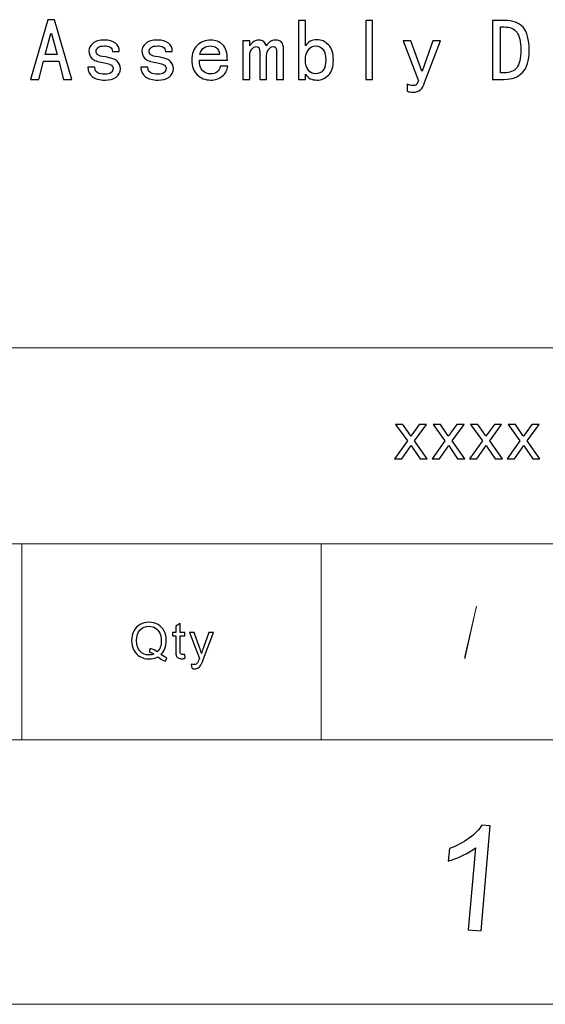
# Model space of a CAD drawing. Header units: millimetres. Extents: x -371 to 373, y -280 to 256.
# Tile 96 of 103: x 279 to 313, y -280 to -217. Entities that reach past the tile are written whole.
import ezdxf

# ---------------------------------------------------------------- set-up
doc = ezdxf.new("R2010")
doc.units = ezdxf.units.MM
doc.header["$MEASUREMENT"] = 0
doc.layers.add('layer 1', color=7, linetype='Continuous')

msp = doc.modelspace()

# ---------------------------------------------------------------- linework, layer by layer
at = {"layer": 'layer 1', "color": 250}
for points, knots in [([(282.5971, -220.5379), (282.5971, -220.5379), (282.0675, -220.5379), (282.0675, -220.5379), (282.0675, -220.5379), (282.0675, -220.5379), (281.7589, -219.3695), (281.7589, -219.3695), (281.7589, -219.3695), (281.7589, -219.3695), (280.789, -219.3695), (280.789, -219.3695), (280.789, -219.3695), (280.789, -219.3695), (280.4805, -220.5379), (280.4805, -220.5379), (280.4805, -220.5379), (280.4805, -220.5379), (279.9509, -220.5379), (279.9509, -220.5379), (279.9509, -220.5379), (279.9509, -220.5379), (281.0534, -216.7233), (281.0534, -216.7233), (281.0534, -216.7233), (281.0534, -216.7233), (281.4946, -216.7233), (281.4946, -216.7233), (281.4946, -216.7233), (281.4946, -216.7233), (282.5971, -220.5379), (282.5971, -220.5379)], [0, 0, 0, 0, 0.1111111, 0.1111111, 0.1111111, 0.1111111, 0.2222222, 0.2222222, 0.2222222, 0.2222222, 0.3333333, 0.3333333, 0.3333333, 0.3333333, 0.4444444, 0.4444444, 0.4444444, 0.4444444, 0.5555556, 0.5555556, 0.5555556, 0.5555556, 0.6666667, 0.6666667, 0.6666667, 0.6666667, 0.7777778, 0.7777778, 0.7777778, 0.7777778, 1, 1, 1, 1]), ([(299.3091, -219.3028), (299.3091, -219.7289), (299.2065, -220.0488), (299.0005, -220.2623), (299.0005, -220.2623), (298.7954, -220.4749), (298.5452, -220.5821), (298.2507, -220.5821), (298.2507, -220.5821), (298.0899, -220.5821), (297.9497, -220.552), (297.8321, -220.4937), (297.8321, -220.4937), (297.7145, -220.4345), (297.612, -220.3394), (297.5236, -220.2068), (297.5236, -220.2068), (297.5236, -220.2068), (297.5236, -220.5379), (297.5236, -220.5379), (297.5236, -220.5379), (297.5236, -220.5379), (297.0823, -220.5379), (297.0823, -220.5379), (297.0823, -220.5379), (297.0823, -220.5379), (297.0823, -216.7675), (297.0823, -216.7675), (297.0823, -216.7675), (297.0823, -216.7675), (297.5236, -216.7675), (297.5236, -216.7675), (297.5236, -216.7675), (297.5236, -216.7675), (297.5236, -218.3987), (297.5236, -218.3987), (297.5236, -218.3987), (297.612, -218.267), (297.7145, -218.1673), (297.8321, -218.1014), (297.8321, -218.1014), (297.9497, -218.0356), (298.0899, -218.0017), (298.2507, -218.0017), (298.2507, -218.0017), (298.5452, -218.0017), (298.7954, -218.1127), (299.0005, -218.3329), (299.0005, -218.3329), (299.2065, -218.553), (299.3091, -218.8766), (299.3091, -219.3028)], [0, 0, 0, 0, 0.0714286, 0.0714286, 0.0714286, 0.0714286, 0.1428571, 0.1428571, 0.1428571, 0.1428571, 0.2142857, 0.2142857, 0.2142857, 0.2142857, 0.2857143, 0.2857143, 0.2857143, 0.2857143, 0.3571429, 0.3571429, 0.3571429, 0.3571429, 0.4285714, 0.4285714, 0.4285714, 0.4285714, 0.5, 0.5, 0.5, 0.5, 0.5714286, 0.5714286, 0.5714286, 0.5714286, 0.6428571, 0.6428571, 0.6428571, 0.6428571, 0.7142857, 0.7142857, 0.7142857, 0.7142857, 0.7857143, 0.7857143, 0.7857143, 0.7857143, 0.8571429, 0.8571429, 0.8571429, 0.8571429, 1, 1, 1, 1]), ([(301.8142, -220.5379), (301.8142, -220.5379), (301.373, -220.5379), (301.373, -220.5379), (301.373, -220.5379), (301.373, -220.5379), (301.373, -216.7675), (301.373, -216.7675), (301.373, -216.7675), (301.373, -216.7675), (301.8142, -216.7675), (301.8142, -216.7675), (301.8142, -216.7675), (301.8142, -216.7675), (301.8142, -220.5379), (301.8142, -220.5379)], [0, 0, 0, 0, 0.2, 0.2, 0.2, 0.2, 0.4, 0.4, 0.4, 0.4, 0.6, 0.6, 0.6, 0.6, 1, 1, 1, 1]), ([(311.8151, -218.664), (311.8151, -219.3394), (311.6721, -219.8211), (311.3852, -220.108), (311.3852, -220.108), (311.0983, -220.394), (310.7126, -220.5379), (310.2281, -220.5379), (310.2281, -220.5379), (310.2281, -220.5379), (309.4783, -220.5379), (309.4783, -220.5379), (309.4783, -220.5379), (309.4783, -220.5379), (309.4783, -216.7675), (309.4783, -216.7675), (309.4783, -216.7675), (309.4783, -216.7675), (310.2281, -216.7675), (310.2281, -216.7675), (310.2281, -216.7675), (310.7718, -216.7675), (311.1726, -216.9142), (311.4294, -217.2087), (311.4294, -217.2087), (311.6862, -217.5022), (311.8151, -217.9876), (311.8151, -218.664)], [0, 0, 0, 0, 0.125, 0.125, 0.125, 0.125, 0.25, 0.25, 0.25, 0.25, 0.375, 0.375, 0.375, 0.375, 0.5, 0.5, 0.5, 0.5, 0.625, 0.625, 0.625, 0.625, 0.75, 0.75, 0.75, 0.75, 1, 1, 1, 1]), ([(281.6489, -218.95), (281.6489, -218.95), (281.2961, -217.6057), (281.2961, -217.6057), (281.2961, -217.6057), (281.2961, -217.6057), (281.2519, -217.6057), (281.2519, -217.6057), (281.2519, -217.6057), (281.2519, -217.6057), (280.8991, -218.95), (280.8991, -218.95), (280.8991, -218.95), (280.8991, -218.95), (281.6489, -218.95), (281.6489, -218.95)], [0, 0, 0, 0, 0.2, 0.2, 0.2, 0.2, 0.4, 0.4, 0.4, 0.4, 0.6, 0.6, 0.6, 0.6, 1, 1, 1, 1]), ([(311.2864, -218.664), (311.2864, -218.1193), (311.198, -217.7374), (311.0211, -217.5172), (311.0211, -217.5172), (310.8452, -217.2962), (310.5808, -217.1861), (310.2281, -217.1861), (310.2281, -217.1861), (310.2281, -217.1861), (309.9854, -217.1861), (309.9854, -217.1861), (309.9854, -217.1861), (309.9854, -217.1861), (309.9854, -220.1184), (309.9854, -220.1184), (309.9854, -220.1184), (309.9854, -220.1184), (310.2281, -220.1184), (310.2281, -220.1184), (310.2281, -220.1184), (310.5808, -220.1184), (310.8452, -220.0121), (311.0211, -219.7995), (311.0211, -219.7995), (311.198, -219.5859), (311.2864, -219.2077), (311.2864, -218.664)], [0, 0, 0, 0, 0.125, 0.125, 0.125, 0.125, 0.25, 0.25, 0.25, 0.25, 0.375, 0.375, 0.375, 0.375, 0.5, 0.5, 0.5, 0.5, 0.625, 0.625, 0.625, 0.625, 0.75, 0.75, 0.75, 0.75, 1, 1, 1, 1]), ([(285.6968, -219.854), (285.6968, -220.0892), (285.6046, -220.2698), (285.4212, -220.394), (285.4212, -220.394), (285.2377, -220.5191), (285.0063, -220.5821), (284.7269, -220.5821), (284.7269, -220.5821), (284.3741, -220.5821), (284.1023, -220.5116), (283.9113, -220.3724), (283.9113, -220.3724), (283.7203, -220.2331), (283.6244, -220.0309), (283.6244, -219.7656), (283.6244, -219.7656), (283.6244, -219.7656), (284.0656, -219.7656), (284.0656, -219.7656), (284.0656, -219.7656), (284.0656, -219.9424), (284.1277, -220.06), (284.2528, -220.1184), (284.2528, -220.1184), (284.3779, -220.1776), (284.5284, -220.2068), (284.7043, -220.2068), (284.7043, -220.2068), (284.8812, -220.2068), (285.0138, -220.1739), (285.1013, -220.108), (285.1013, -220.108), (285.1898, -220.0412), (285.234, -219.9575), (285.234, -219.854), (285.234, -219.854), (285.234, -219.7806), (285.1973, -219.7073), (285.1239, -219.6339), (285.1239, -219.6339), (285.0505, -219.5605), (284.8661, -219.5012), (284.5726, -219.457), (284.5726, -219.457), (284.234, -219.4128), (284.0025, -219.3291), (283.8784, -219.204), (283.8784, -219.204), (283.7533, -219.0789), (283.6902, -218.9133), (283.6902, -218.7073), (283.6902, -218.7073), (283.6902, -218.5313), (283.7749, -218.3733), (283.9442, -218.2341), (283.9442, -218.2341), (284.1136, -218.0939), (284.3591, -218.0243), (284.6827, -218.0243), (284.6827, -218.0243), (284.9771, -218.0243), (285.2086, -218.0901), (285.377, -218.2228), (285.377, -218.2228), (285.5463, -218.3545), (285.631, -218.5313), (285.631, -218.7515), (285.631, -218.7515), (285.631, -218.7515), (285.1898, -218.7515), (285.1898, -218.7515), (285.1898, -218.7515), (285.1898, -218.6198), (285.1418, -218.5276), (285.0468, -218.4758), (285.0468, -218.4758), (284.9508, -218.425), (284.8295, -218.3987), (284.6827, -218.3987), (284.6827, -218.3987), (284.4917, -218.3987), (284.3553, -218.4326), (284.2744, -218.4984), (284.2744, -218.4984), (284.1935, -218.5643), (284.154, -218.6414), (284.154, -218.7298), (284.154, -218.7298), (284.154, -218.8324), (284.1907, -218.9133), (284.2641, -218.9726), (284.2641, -218.9726), (284.3375, -219.0309), (284.4917, -219.0751), (284.7269, -219.1043), (284.7269, -219.1043), (285.1089, -219.1635), (285.3666, -219.2557), (285.4983, -219.3799), (285.4983, -219.3799), (285.631, -219.505), (285.6968, -219.6631), (285.6968, -219.854)], [0, 0, 0, 0, 0.037037, 0.037037, 0.037037, 0.037037, 0.0740741, 0.0740741, 0.0740741, 0.0740741, 0.1111111, 0.1111111, 0.1111111, 0.1111111, 0.1481481, 0.1481481, 0.1481481, 0.1481481, 0.1851852, 0.1851852, 0.1851852, 0.1851852, 0.2222222, 0.2222222, 0.2222222, 0.2222222, 0.2592593, 0.2592593, 0.2592593, 0.2592593, 0.2962963, 0.2962963, 0.2962963, 0.2962963, 0.3333333, 0.3333333, 0.3333333, 0.3333333, 0.3703704, 0.3703704, 0.3703704, 0.3703704, 0.4074074, 0.4074074, 0.4074074, 0.4074074, 0.4444444, 0.4444444, 0.4444444, 0.4444444, 0.4814815, 0.4814815, 0.4814815, 0.4814815, 0.5185185, 0.5185185, 0.5185185, 0.5185185, 0.5555556, 0.5555556, 0.5555556, 0.5555556, 0.5925926, 0.5925926, 0.5925926, 0.5925926, 0.6296296, 0.6296296, 0.6296296, 0.6296296, 0.6666667, 0.6666667, 0.6666667, 0.6666667, 0.7037037, 0.7037037, 0.7037037, 0.7037037, 0.7407407, 0.7407407, 0.7407407, 0.7407407, 0.7777778, 0.7777778, 0.7777778, 0.7777778, 0.8148148, 0.8148148, 0.8148148, 0.8148148, 0.8518519, 0.8518519, 0.8518519, 0.8518519, 0.8888889, 0.8888889, 0.8888889, 0.8888889, 0.9259259, 0.9259259, 0.9259259, 0.9259259, 1, 1, 1, 1]), ([(289.0834, -219.854), (289.0834, -220.0892), (288.9912, -220.2698), (288.8078, -220.394), (288.8078, -220.394), (288.6243, -220.5191), (288.3929, -220.5821), (288.1135, -220.5821), (288.1135, -220.5821), (287.7607, -220.5821), (287.4889, -220.5116), (287.2979, -220.3724), (287.2979, -220.3724), (287.1069, -220.2331), (287.011, -220.0309), (287.011, -219.7656), (287.011, -219.7656), (287.011, -219.7656), (287.4522, -219.7656), (287.4522, -219.7656), (287.4522, -219.7656), (287.4522, -219.9424), (287.5143, -220.06), (287.6394, -220.1184), (287.6394, -220.1184), (287.7645, -220.1776), (287.915, -220.2068), (288.0909, -220.2068), (288.0909, -220.2068), (288.2678, -220.2068), (288.4004, -220.1739), (288.4879, -220.108), (288.4879, -220.108), (288.5764, -220.0412), (288.6206, -219.9575), (288.6206, -219.854), (288.6206, -219.854), (288.6206, -219.7806), (288.5839, -219.7073), (288.5105, -219.6339), (288.5105, -219.6339), (288.4371, -219.5605), (288.2527, -219.5012), (287.9592, -219.457), (287.9592, -219.457), (287.6206, -219.4128), (287.3891, -219.3291), (287.265, -219.204), (287.265, -219.204), (287.1399, -219.0789), (287.0768, -218.9133), (287.0768, -218.7073), (287.0768, -218.7073), (287.0768, -218.5313), (287.1615, -218.3733), (287.3308, -218.2341), (287.3308, -218.2341), (287.5002, -218.0939), (287.7457, -218.0243), (288.0693, -218.0243), (288.0693, -218.0243), (288.3637, -218.0243), (288.5952, -218.0901), (288.7636, -218.2228), (288.7636, -218.2228), (288.9329, -218.3545), (289.0176, -218.5313), (289.0176, -218.7515), (289.0176, -218.7515), (289.0176, -218.7515), (288.5764, -218.7515), (288.5764, -218.7515), (288.5764, -218.7515), (288.5764, -218.6198), (288.5284, -218.5276), (288.4334, -218.4758), (288.4334, -218.4758), (288.3374, -218.425), (288.2161, -218.3987), (288.0693, -218.3987), (288.0693, -218.3987), (287.8783, -218.3987), (287.7419, -218.4326), (287.661, -218.4984), (287.661, -218.4984), (287.5801, -218.5643), (287.5406, -218.6414), (287.5406, -218.7298), (287.5406, -218.7298), (287.5406, -218.8324), (287.5773, -218.9133), (287.6507, -218.9726), (287.6507, -218.9726), (287.7241, -219.0309), (287.8783, -219.0751), (288.1135, -219.1043), (288.1135, -219.1043), (288.4955, -219.1635), (288.7532, -219.2557), (288.8849, -219.3799), (288.8849, -219.3799), (289.0176, -219.505), (289.0834, -219.6631), (289.0834, -219.854)], [0, 0, 0, 0, 0.037037, 0.037037, 0.037037, 0.037037, 0.0740741, 0.0740741, 0.0740741, 0.0740741, 0.1111111, 0.1111111, 0.1111111, 0.1111111, 0.1481481, 0.1481481, 0.1481481, 0.1481481, 0.1851852, 0.1851852, 0.1851852, 0.1851852, 0.2222222, 0.2222222, 0.2222222, 0.2222222, 0.2592593, 0.2592593, 0.2592593, 0.2592593, 0.2962963, 0.2962963, 0.2962963, 0.2962963, 0.3333333, 0.3333333, 0.3333333, 0.3333333, 0.3703704, 0.3703704, 0.3703704, 0.3703704, 0.4074074, 0.4074074, 0.4074074, 0.4074074, 0.4444444, 0.4444444, 0.4444444, 0.4444444, 0.4814815, 0.4814815, 0.4814815, 0.4814815, 0.5185185, 0.5185185, 0.5185185, 0.5185185, 0.5555556, 0.5555556, 0.5555556, 0.5555556, 0.5925926, 0.5925926, 0.5925926, 0.5925926, 0.6296296, 0.6296296, 0.6296296, 0.6296296, 0.6666667, 0.6666667, 0.6666667, 0.6666667, 0.7037037, 0.7037037, 0.7037037, 0.7037037, 0.7407407, 0.7407407, 0.7407407, 0.7407407, 0.7777778, 0.7777778, 0.7777778, 0.7777778, 0.8148148, 0.8148148, 0.8148148, 0.8148148, 0.8518519, 0.8518519, 0.8518519, 0.8518519, 0.8888889, 0.8888889, 0.8888889, 0.8888889, 0.9259259, 0.9259259, 0.9259259, 0.9259259, 1, 1, 1, 1]), ([(292.5584, -219.6997), (292.5293, -219.9641), (292.4117, -220.1776), (292.2057, -220.3394), (292.2057, -220.3394), (291.9996, -220.5012), (291.7569, -220.5821), (291.4775, -220.5821), (291.4775, -220.5821), (291.1248, -220.5821), (290.835, -220.4683), (290.6074, -220.2397), (290.6074, -220.2397), (290.3788, -220.0121), (290.2649, -219.6997), (290.2649, -219.3028), (290.2649, -219.3028), (290.2649, -218.9058), (290.3788, -218.5934), (290.6074, -218.3658), (290.6074, -218.3658), (290.835, -218.1381), (291.1248, -218.0243), (291.4775, -218.0243), (291.4775, -218.0243), (291.787, -218.0243), (292.0401, -218.1231), (292.2386, -218.3216), (292.2386, -218.3216), (292.4371, -218.5201), (292.5359, -218.8474), (292.5359, -219.3028), (292.5359, -219.3028), (292.5359, -219.3028), (290.7504, -219.3028), (290.7504, -219.3028), (290.7504, -219.3028), (290.7504, -219.6264), (290.82, -219.854), (290.9601, -219.9867), (290.9601, -219.9867), (291.0994, -220.1184), (291.2725, -220.1852), (291.4775, -220.1852), (291.4775, -220.1852), (291.6393, -220.1852), (291.772, -220.1447), (291.8745, -220.0638), (291.8745, -220.0638), (291.978, -219.9829), (292.0439, -219.8615), (292.073, -219.6997), (292.073, -219.6997), (292.073, -219.6997), (292.5584, -219.6997), (292.5584, -219.6997)], [0, 0, 0, 0, 0.0666667, 0.0666667, 0.0666667, 0.0666667, 0.1333333, 0.1333333, 0.1333333, 0.1333333, 0.2, 0.2, 0.2, 0.2, 0.2666667, 0.2666667, 0.2666667, 0.2666667, 0.3333333, 0.3333333, 0.3333333, 0.3333333, 0.4, 0.4, 0.4, 0.4, 0.4666667, 0.4666667, 0.4666667, 0.4666667, 0.5333333, 0.5333333, 0.5333333, 0.5333333, 0.6, 0.6, 0.6, 0.6, 0.6666667, 0.6666667, 0.6666667, 0.6666667, 0.7333333, 0.7333333, 0.7333333, 0.7333333, 0.8, 0.8, 0.8, 0.8, 0.8666667, 0.8666667, 0.8666667, 0.8666667, 1, 1, 1, 1]), ([(296.121, -220.5379), (296.121, -220.5379), (295.6807, -220.5379), (295.6807, -220.5379), (295.6807, -220.5379), (295.6807, -220.5379), (295.6807, -218.7515), (295.6807, -218.7515), (295.6807, -218.7515), (295.6807, -218.664), (295.6656, -218.5897), (295.6365, -218.5313), (295.6365, -218.5313), (295.6073, -218.4721), (295.5481, -218.4429), (295.4596, -218.4429), (295.4596, -218.4429), (295.3571, -218.4429), (295.2611, -218.4984), (295.1736, -218.6085), (295.1736, -218.6085), (295.0852, -218.7186), (295.041, -218.8625), (295.041, -219.0384), (295.041, -219.0384), (295.041, -219.0384), (295.041, -220.5379), (295.041, -220.5379), (295.041, -220.5379), (295.041, -220.5379), (294.5998, -220.5379), (294.5998, -220.5379), (294.5998, -220.5379), (294.5998, -220.5379), (294.5998, -218.7515), (294.5998, -218.7515), (294.5998, -218.7515), (294.5998, -218.664), (294.5857, -218.5897), (294.5556, -218.5313), (294.5556, -218.5313), (294.5264, -218.4721), (294.4681, -218.4429), (294.3797, -218.4429), (294.3797, -218.4429), (294.2762, -218.4429), (294.1812, -218.4984), (294.0927, -218.6085), (294.0927, -218.6085), (294.0043, -218.7186), (293.961, -218.8625), (293.961, -219.0384), (293.961, -219.0384), (293.961, -219.0384), (293.961, -220.5379), (293.961, -220.5379), (293.961, -220.5379), (293.961, -220.5379), (293.5198, -220.5379), (293.5198, -220.5379), (293.5198, -220.5379), (293.5198, -220.5379), (293.5198, -218.0685), (293.5198, -218.0685), (293.5198, -218.0685), (293.5198, -218.0685), (293.961, -218.0685), (293.961, -218.0685), (293.961, -218.0685), (293.961, -218.0685), (293.961, -218.3987), (293.961, -218.3987), (293.961, -218.3987), (294.0344, -218.2811), (294.1219, -218.1899), (294.2254, -218.1231), (294.2254, -218.1231), (294.3279, -218.0572), (294.438, -218.0243), (294.5556, -218.0243), (294.5556, -218.0243), (294.6732, -218.0243), (294.7729, -218.0572), (294.8538, -218.1231), (294.8538, -218.1231), (294.9347, -218.1899), (294.9893, -218.2811), (295.0194, -218.3987), (295.0194, -218.3987), (295.0927, -218.2811), (295.1765, -218.1899), (295.2724, -218.1231), (295.2724, -218.1231), (295.3684, -218.0572), (295.4747, -218.0243), (295.5923, -218.0243), (295.5923, -218.0243), (295.7682, -218.0243), (295.9008, -218.0723), (295.9893, -218.1673), (295.9893, -218.1673), (296.0777, -218.2632), (296.121, -218.3987), (296.121, -218.5756), (296.121, -218.5756), (296.121, -218.5756), (296.121, -220.5379), (296.121, -220.5379)], [0, 0, 0, 0, 0.0357143, 0.0357143, 0.0357143, 0.0357143, 0.0714286, 0.0714286, 0.0714286, 0.0714286, 0.1071429, 0.1071429, 0.1071429, 0.1071429, 0.1428571, 0.1428571, 0.1428571, 0.1428571, 0.1785714, 0.1785714, 0.1785714, 0.1785714, 0.2142857, 0.2142857, 0.2142857, 0.2142857, 0.25, 0.25, 0.25, 0.25, 0.2857143, 0.2857143, 0.2857143, 0.2857143, 0.3214286, 0.3214286, 0.3214286, 0.3214286, 0.3571429, 0.3571429, 0.3571429, 0.3571429, 0.3928571, 0.3928571, 0.3928571, 0.3928571, 0.4285714, 0.4285714, 0.4285714, 0.4285714, 0.4642857, 0.4642857, 0.4642857, 0.4642857, 0.5, 0.5, 0.5, 0.5, 0.5357143, 0.5357143, 0.5357143, 0.5357143, 0.5714286, 0.5714286, 0.5714286, 0.5714286, 0.6071429, 0.6071429, 0.6071429, 0.6071429, 0.6428571, 0.6428571, 0.6428571, 0.6428571, 0.6785714, 0.6785714, 0.6785714, 0.6785714, 0.7142857, 0.7142857, 0.7142857, 0.7142857, 0.75, 0.75, 0.75, 0.75, 0.7857143, 0.7857143, 0.7857143, 0.7857143, 0.8214286, 0.8214286, 0.8214286, 0.8214286, 0.8571429, 0.8571429, 0.8571429, 0.8571429, 0.8928571, 0.8928571, 0.8928571, 0.8928571, 0.9285714, 0.9285714, 0.9285714, 0.9285714, 1, 1, 1, 1]), ([(306.1491, -218.0685), (306.1491, -218.0685), (305.1349, -220.7364), (305.1349, -220.7364), (305.1349, -220.7364), (305.0757, -220.9415), (304.9872, -221.0967), (304.8697, -221.1993), (304.8697, -221.1993), (304.7521, -221.3018), (304.6053, -221.3536), (304.4294, -221.3536), (304.4294, -221.3536), (304.356, -221.3536), (304.2855, -221.3498), (304.2196, -221.3423), (304.2196, -221.3423), (304.1538, -221.3347), (304.0907, -221.3169), (304.0324, -221.2877), (304.0324, -221.2877), (304.0324, -221.2877), (304.0324, -220.8465), (304.0324, -220.8465), (304.0324, -220.8465), (304.0907, -220.8757), (304.15, -220.8982), (304.2083, -220.9123), (304.2083, -220.9123), (304.2676, -220.9274), (304.3184, -220.9349), (304.3626, -220.9349), (304.3626, -220.9349), (304.4802, -220.9349), (304.5611, -220.9161), (304.6053, -220.8794), (304.6053, -220.8794), (304.6495, -220.8427), (304.6937, -220.7581), (304.738, -220.6264), (304.738, -220.6264), (304.738, -220.6264), (303.7681, -218.0685), (303.7681, -218.0685), (303.7681, -218.0685), (303.7681, -218.0685), (304.2525, -218.0685), (304.2525, -218.0685), (304.2525, -218.0685), (304.2525, -218.0685), (304.9581, -220.0083), (304.9581, -220.0083), (304.9581, -220.0083), (304.9581, -220.0083), (304.9807, -220.0083), (304.9807, -220.0083), (304.9807, -220.0083), (304.9807, -220.0083), (305.6636, -218.0685), (305.6636, -218.0685), (305.6636, -218.0685), (305.6636, -218.0685), (306.1491, -218.0685), (306.1491, -218.0685)], [0, 0, 0, 0, 0.0588235, 0.0588235, 0.0588235, 0.0588235, 0.1176471, 0.1176471, 0.1176471, 0.1176471, 0.1764706, 0.1764706, 0.1764706, 0.1764706, 0.2352941, 0.2352941, 0.2352941, 0.2352941, 0.2941176, 0.2941176, 0.2941176, 0.2941176, 0.3529412, 0.3529412, 0.3529412, 0.3529412, 0.4117647, 0.4117647, 0.4117647, 0.4117647, 0.4705882, 0.4705882, 0.4705882, 0.4705882, 0.5294118, 0.5294118, 0.5294118, 0.5294118, 0.5882353, 0.5882353, 0.5882353, 0.5882353, 0.6470588, 0.6470588, 0.6470588, 0.6470588, 0.7058824, 0.7058824, 0.7058824, 0.7058824, 0.7647059, 0.7647059, 0.7647059, 0.7647059, 0.8235294, 0.8235294, 0.8235294, 0.8235294, 0.8823529, 0.8823529, 0.8823529, 0.8823529, 1, 1, 1, 1]), ([(292.0288, -218.95), (291.9996, -218.7449), (291.9338, -218.601), (291.8303, -218.5201), (291.8303, -218.5201), (291.7278, -218.4392), (291.5951, -218.3987), (291.4343, -218.3987), (291.4343, -218.3987), (291.2866, -218.3987), (291.1549, -218.4392), (291.0373, -218.5201), (291.0373, -218.5201), (290.9197, -218.601), (290.8313, -218.7449), (290.772, -218.95), (290.772, -218.95), (290.772, -218.95), (292.0288, -218.95), (292.0288, -218.95)], [0, 0, 0, 0, 0.1666667, 0.1666667, 0.1666667, 0.1666667, 0.3333333, 0.3333333, 0.3333333, 0.3333333, 0.5, 0.5, 0.5, 0.5, 0.6666667, 0.6666667, 0.6666667, 0.6666667, 1, 1, 1, 1]), ([(298.8246, -219.3028), (298.8246, -219.0234), (298.7691, -218.8032), (298.659, -218.6414), (298.659, -218.6414), (298.5489, -218.4796), (298.3834, -218.3987), (298.1632, -218.3987), (298.1632, -218.3987), (297.9864, -218.3987), (297.8359, -218.4796), (297.7108, -218.6414), (297.7108, -218.6414), (297.5856, -218.8032), (297.5236, -219.0234), (297.5236, -219.3028), (297.5236, -219.3028), (297.5236, -219.5821), (297.5856, -219.7995), (297.7108, -219.9537), (297.7108, -219.9537), (297.8359, -220.108), (297.9864, -220.1852), (298.1632, -220.1852), (298.1632, -220.1852), (298.3834, -220.1852), (298.5489, -220.108), (298.659, -219.9537), (298.659, -219.9537), (298.7691, -219.7995), (298.8246, -219.5821), (298.8246, -219.3028)], [0, 0, 0, 0, 0.1111111, 0.1111111, 0.1111111, 0.1111111, 0.2222222, 0.2222222, 0.2222222, 0.2222222, 0.3333333, 0.3333333, 0.3333333, 0.3333333, 0.4444444, 0.4444444, 0.4444444, 0.4444444, 0.5555556, 0.5555556, 0.5555556, 0.5555556, 0.6666667, 0.6666667, 0.6666667, 0.6666667, 0.7777778, 0.7777778, 0.7777778, 0.7777778, 1, 1, 1, 1]), ([(303.2184, -244.7817), (303.2184, -244.7817), (304.0361, -243.6436), (304.0361, -243.6436), (304.0361, -243.6436), (304.0361, -243.6436), (303.2788, -242.5846), (303.2788, -242.5846), (303.2788, -242.5846), (303.2788, -242.5846), (303.7456, -242.5846), (303.7456, -242.5846), (303.7456, -242.5846), (303.7456, -242.5846), (304.0994, -243.1032), (304.0994, -243.1032), (304.0994, -243.1032), (304.1649, -243.2006), (304.2166, -243.2796), (304.2533, -243.3417), (304.2533, -243.3417), (304.3174, -243.2535), (304.3741, -243.1738), (304.4252, -243.1025), (304.4252, -243.1025), (304.4252, -243.1025), (304.7978, -242.5846), (304.7978, -242.5846), (304.7978, -242.5846), (304.7978, -242.5846), (305.2617, -242.5846), (305.2617, -242.5846), (305.2617, -242.5846), (305.2617, -242.5846), (304.5, -243.6436), (304.5, -243.6436), (304.5, -243.6436), (304.5, -243.6436), (305.3113, -244.7817), (305.3113, -244.7817), (305.3113, -244.7817), (305.3113, -244.7817), (304.8496, -244.7817), (304.8496, -244.7817), (304.8496, -244.7817), (304.8496, -244.7817), (304.3864, -244.1044), (304.3864, -244.1044), (304.3864, -244.1044), (304.3864, -244.1044), (304.2807, -243.9414), (304.2807, -243.9414), (304.2807, -243.9414), (304.2807, -243.9414), (303.6823, -244.7817), (303.6823, -244.7817), (303.6823, -244.7817), (303.6823, -244.7817), (303.2184, -244.7817), (303.2184, -244.7817)], [0, 0, 0, 0, 0.0625, 0.0625, 0.0625, 0.0625, 0.125, 0.125, 0.125, 0.125, 0.1875, 0.1875, 0.1875, 0.1875, 0.25, 0.25, 0.25, 0.25, 0.3125, 0.3125, 0.3125, 0.3125, 0.375, 0.375, 0.375, 0.375, 0.4375, 0.4375, 0.4375, 0.4375, 0.5, 0.5, 0.5, 0.5, 0.5625, 0.5625, 0.5625, 0.5625, 0.625, 0.625, 0.625, 0.625, 0.6875, 0.6875, 0.6875, 0.6875, 0.75, 0.75, 0.75, 0.75, 0.8125, 0.8125, 0.8125, 0.8125, 0.875, 0.875, 0.875, 0.875, 1, 1, 1, 1]), ([(305.6158, -244.7817), (305.6158, -244.7817), (306.4336, -243.6436), (306.4336, -243.6436), (306.4336, -243.6436), (306.4336, -243.6436), (305.6763, -242.5846), (305.6763, -242.5846), (305.6763, -242.5846), (305.6763, -242.5846), (306.143, -242.5846), (306.143, -242.5846), (306.143, -242.5846), (306.143, -242.5846), (306.4969, -243.1032), (306.4969, -243.1032), (306.4969, -243.1032), (306.5623, -243.2006), (306.6141, -243.2796), (306.6508, -243.3417), (306.6508, -243.3417), (306.7148, -243.2535), (306.7716, -243.1738), (306.8227, -243.1025), (306.8227, -243.1025), (306.8227, -243.1025), (307.1952, -242.5846), (307.1952, -242.5846), (307.1952, -242.5846), (307.1952, -242.5846), (307.6591, -242.5846), (307.6591, -242.5846), (307.6591, -242.5846), (307.6591, -242.5846), (306.8975, -243.6436), (306.8975, -243.6436), (306.8975, -243.6436), (306.8975, -243.6436), (307.7088, -244.7817), (307.7088, -244.7817), (307.7088, -244.7817), (307.7088, -244.7817), (307.247, -244.7817), (307.247, -244.7817), (307.247, -244.7817), (307.247, -244.7817), (306.7838, -244.1044), (306.7838, -244.1044), (306.7838, -244.1044), (306.7838, -244.1044), (306.6781, -243.9414), (306.6781, -243.9414), (306.6781, -243.9414), (306.6781, -243.9414), (306.0797, -244.7817), (306.0797, -244.7817), (306.0797, -244.7817), (306.0797, -244.7817), (305.6158, -244.7817), (305.6158, -244.7817)], [0, 0, 0, 0, 0.0625, 0.0625, 0.0625, 0.0625, 0.125, 0.125, 0.125, 0.125, 0.1875, 0.1875, 0.1875, 0.1875, 0.25, 0.25, 0.25, 0.25, 0.3125, 0.3125, 0.3125, 0.3125, 0.375, 0.375, 0.375, 0.375, 0.4375, 0.4375, 0.4375, 0.4375, 0.5, 0.5, 0.5, 0.5, 0.5625, 0.5625, 0.5625, 0.5625, 0.625, 0.625, 0.625, 0.625, 0.6875, 0.6875, 0.6875, 0.6875, 0.75, 0.75, 0.75, 0.75, 0.8125, 0.8125, 0.8125, 0.8125, 0.875, 0.875, 0.875, 0.875, 1, 1, 1, 1]), ([(308.0133, -244.7817), (308.0133, -244.7817), (308.831, -243.6436), (308.831, -243.6436), (308.831, -243.6436), (308.831, -243.6436), (308.0737, -242.5846), (308.0737, -242.5846), (308.0737, -242.5846), (308.0737, -242.5846), (308.5405, -242.5846), (308.5405, -242.5846), (308.5405, -242.5846), (308.5405, -242.5846), (308.8943, -243.1032), (308.8943, -243.1032), (308.8943, -243.1032), (308.9598, -243.2006), (309.0115, -243.2796), (309.0482, -243.3417), (309.0482, -243.3417), (309.1123, -243.2535), (309.169, -243.1738), (309.2201, -243.1025), (309.2201, -243.1025), (309.2201, -243.1025), (309.5927, -242.5846), (309.5927, -242.5846), (309.5927, -242.5846), (309.5927, -242.5846), (310.0566, -242.5846), (310.0566, -242.5846), (310.0566, -242.5846), (310.0566, -242.5846), (309.2949, -243.6436), (309.2949, -243.6436), (309.2949, -243.6436), (309.2949, -243.6436), (310.1062, -244.7817), (310.1062, -244.7817), (310.1062, -244.7817), (310.1062, -244.7817), (309.6445, -244.7817), (309.6445, -244.7817), (309.6445, -244.7817), (309.6445, -244.7817), (309.1813, -244.1044), (309.1813, -244.1044), (309.1813, -244.1044), (309.1813, -244.1044), (309.0756, -243.9414), (309.0756, -243.9414), (309.0756, -243.9414), (309.0756, -243.9414), (308.4772, -244.7817), (308.4772, -244.7817), (308.4772, -244.7817), (308.4772, -244.7817), (308.0133, -244.7817), (308.0133, -244.7817)], [0, 0, 0, 0, 0.0625, 0.0625, 0.0625, 0.0625, 0.125, 0.125, 0.125, 0.125, 0.1875, 0.1875, 0.1875, 0.1875, 0.25, 0.25, 0.25, 0.25, 0.3125, 0.3125, 0.3125, 0.3125, 0.375, 0.375, 0.375, 0.375, 0.4375, 0.4375, 0.4375, 0.4375, 0.5, 0.5, 0.5, 0.5, 0.5625, 0.5625, 0.5625, 0.5625, 0.625, 0.625, 0.625, 0.625, 0.6875, 0.6875, 0.6875, 0.6875, 0.75, 0.75, 0.75, 0.75, 0.8125, 0.8125, 0.8125, 0.8125, 0.875, 0.875, 0.875, 0.875, 1, 1, 1, 1]), ([(310.4107, -244.7817), (310.4107, -244.7817), (311.2285, -243.6436), (311.2285, -243.6436), (311.2285, -243.6436), (311.2285, -243.6436), (310.4712, -242.5846), (310.4712, -242.5846), (310.4712, -242.5846), (310.4712, -242.5846), (310.9379, -242.5846), (310.9379, -242.5846), (310.9379, -242.5846), (310.9379, -242.5846), (311.2918, -243.1032), (311.2918, -243.1032), (311.2918, -243.1032), (311.3572, -243.2006), (311.409, -243.2796), (311.4457, -243.3417), (311.4457, -243.3417), (311.5097, -243.2535), (311.5665, -243.1738), (311.6175, -243.1025), (311.6175, -243.1025), (311.6175, -243.1025), (311.9901, -242.5846), (311.9901, -242.5846), (311.9901, -242.5846), (311.9901, -242.5846), (312.454, -242.5846), (312.454, -242.5846), (312.454, -242.5846), (312.454, -242.5846), (311.6924, -243.6436), (311.6924, -243.6436), (311.6924, -243.6436), (311.6924, -243.6436), (312.5037, -244.7817), (312.5037, -244.7817), (312.5037, -244.7817), (312.5037, -244.7817), (312.0419, -244.7817), (312.0419, -244.7817), (312.0419, -244.7817), (312.0419, -244.7817), (311.5787, -244.1044), (311.5787, -244.1044), (311.5787, -244.1044), (311.5787, -244.1044), (311.473, -243.9414), (311.473, -243.9414), (311.473, -243.9414), (311.473, -243.9414), (310.8746, -244.7817), (310.8746, -244.7817), (310.8746, -244.7817), (310.8746, -244.7817), (310.4107, -244.7817), (310.4107, -244.7817)], [0, 0, 0, 0, 0.0625, 0.0625, 0.0625, 0.0625, 0.125, 0.125, 0.125, 0.125, 0.1875, 0.1875, 0.1875, 0.1875, 0.25, 0.25, 0.25, 0.25, 0.3125, 0.3125, 0.3125, 0.3125, 0.375, 0.375, 0.375, 0.375, 0.4375, 0.4375, 0.4375, 0.4375, 0.5, 0.5, 0.5, 0.5, 0.5625, 0.5625, 0.5625, 0.5625, 0.625, 0.625, 0.625, 0.625, 0.6875, 0.6875, 0.6875, 0.6875, 0.75, 0.75, 0.75, 0.75, 0.8125, 0.8125, 0.8125, 0.8125, 0.875, 0.875, 0.875, 0.875, 1, 1, 1, 1]), ([(288.2815, -257.2917), (288.4245, -257.388), (288.5561, -257.4578), (288.677, -257.5023), (288.677, -257.5023), (288.677, -257.5023), (288.5857, -257.7118), (288.5857, -257.7118), (288.5857, -257.7118), (288.4191, -257.6531), (288.253, -257.5605), (288.0873, -257.4335), (288.0873, -257.4335), (287.9158, -257.5271), (287.7265, -257.5737), (287.5194, -257.5737), (287.5194, -257.5737), (287.3101, -257.5737), (287.1202, -257.524), (286.9497, -257.425), (286.9497, -257.425), (286.7793, -257.326), (286.6482, -257.1863), (286.556, -257.007), (286.556, -257.007), (286.4637, -256.827), (286.4178, -256.6249), (286.4178, -256.3995), (286.4178, -256.3995), (286.4178, -256.1756), (286.4642, -255.9719), (286.5571, -255.7878), (286.5571, -255.7878), (286.6492, -255.6041), (286.7814, -255.4644), (286.9524, -255.3681), (286.9524, -255.3681), (287.1234, -255.2724), (287.3149, -255.2242), (287.5264, -255.2242), (287.5264, -255.2242), (287.7399, -255.2242), (287.9325, -255.2739), (288.1041, -255.3734), (288.1041, -255.3734), (288.2756, -255.4734), (288.4067, -255.6126), (288.4967, -255.792), (288.4967, -255.792), (288.5868, -255.9709), (288.6316, -256.173), (288.6316, -256.3979), (288.6316, -256.3979), (288.6316, -256.5852), (288.6025, -256.753), (288.5442, -256.9022), (288.5442, -256.9022), (288.4865, -257.0514), (288.3986, -257.1811), (288.2815, -257.2917)], [0, 0, 0, 0, 0.0625, 0.0625, 0.0625, 0.0625, 0.125, 0.125, 0.125, 0.125, 0.1875, 0.1875, 0.1875, 0.1875, 0.25, 0.25, 0.25, 0.25, 0.3125, 0.3125, 0.3125, 0.3125, 0.375, 0.375, 0.375, 0.375, 0.4375, 0.4375, 0.4375, 0.4375, 0.5, 0.5, 0.5, 0.5, 0.5625, 0.5625, 0.5625, 0.5625, 0.625, 0.625, 0.625, 0.625, 0.6875, 0.6875, 0.6875, 0.6875, 0.75, 0.75, 0.75, 0.75, 0.8125, 0.8125, 0.8125, 0.8125, 0.875, 0.875, 0.875, 0.875, 1, 1, 1, 1]), ([(289.8077, -257.2864), (289.8077, -257.2864), (289.8466, -257.533), (289.8466, -257.533), (289.8466, -257.533), (289.7668, -257.5494), (289.695, -257.5578), (289.6324, -257.5578), (289.6324, -257.5578), (289.5293, -257.5578), (289.4495, -257.542), (289.3923, -257.5097), (289.3923, -257.5097), (289.3358, -257.4774), (289.2958, -257.4356), (289.2726, -257.3832), (289.2726, -257.3832), (289.2494, -257.3308), (289.2381, -257.2207), (289.2381, -257.053), (289.2381, -257.053), (289.2381, -257.053), (289.2381, -256.1037), (289.2381, -256.1037), (289.2381, -256.1037), (289.2381, -256.1037), (289.0277, -256.1037), (289.0277, -256.1037), (289.0277, -256.1037), (289.0277, -256.1037), (289.0277, -255.8878), (289.0277, -255.8878), (289.0277, -255.8878), (289.0277, -255.8878), (289.2381, -255.8878), (289.2381, -255.8878), (289.2381, -255.8878), (289.2381, -255.8878), (289.2381, -255.4803), (289.2381, -255.4803), (289.2381, -255.4803), (289.2381, -255.4803), (289.5229, -255.3126), (289.5229, -255.3126), (289.5229, -255.3126), (289.5229, -255.3126), (289.5229, -255.8878), (289.5229, -255.8878), (289.5229, -255.8878), (289.5229, -255.8878), (289.8077, -255.8878), (289.8077, -255.8878), (289.8077, -255.8878), (289.8077, -255.8878), (289.8077, -256.1037), (289.8077, -256.1037), (289.8077, -256.1037), (289.8077, -256.1037), (289.5229, -256.1037), (289.5229, -256.1037), (289.5229, -256.1037), (289.5229, -256.1037), (289.5229, -257.0689), (289.5229, -257.0689), (289.5229, -257.0689), (289.5229, -257.1488), (289.5277, -257.2001), (289.538, -257.2229), (289.538, -257.2229), (289.5477, -257.2456), (289.5639, -257.2636), (289.5865, -257.2774), (289.5865, -257.2774), (289.6092, -257.2906), (289.6416, -257.2975), (289.6837, -257.2975), (289.6837, -257.2975), (289.715, -257.2975), (289.7565, -257.2938), (289.8077, -257.2864)], [0, 0, 0, 0, 0.047619, 0.047619, 0.047619, 0.047619, 0.0952381, 0.0952381, 0.0952381, 0.0952381, 0.1428571, 0.1428571, 0.1428571, 0.1428571, 0.1904762, 0.1904762, 0.1904762, 0.1904762, 0.2380952, 0.2380952, 0.2380952, 0.2380952, 0.2857143, 0.2857143, 0.2857143, 0.2857143, 0.3333333, 0.3333333, 0.3333333, 0.3333333, 0.3809524, 0.3809524, 0.3809524, 0.3809524, 0.4285714, 0.4285714, 0.4285714, 0.4285714, 0.4761905, 0.4761905, 0.4761905, 0.4761905, 0.5238095, 0.5238095, 0.5238095, 0.5238095, 0.5714286, 0.5714286, 0.5714286, 0.5714286, 0.6190476, 0.6190476, 0.6190476, 0.6190476, 0.6666667, 0.6666667, 0.6666667, 0.6666667, 0.7142857, 0.7142857, 0.7142857, 0.7142857, 0.7619048, 0.7619048, 0.7619048, 0.7619048, 0.8095238, 0.8095238, 0.8095238, 0.8095238, 0.8571429, 0.8571429, 0.8571429, 0.8571429, 0.9047619, 0.9047619, 0.9047619, 0.9047619, 1, 1, 1, 1]), ([(287.6083, -256.9075), (287.7847, -256.9562), (287.9304, -257.0287), (288.0447, -257.1244), (288.0447, -257.1244), (288.2244, -256.9636), (288.3145, -256.7217), (288.3145, -256.3989), (288.3145, -256.3989), (288.3145, -256.2153), (288.2827, -256.055), (288.2189, -255.9179), (288.2189, -255.9179), (288.1553, -255.7804), (288.0626, -255.674), (287.9401, -255.5983), (287.9401, -255.5983), (287.8176, -255.5226), (287.6801, -255.4845), (287.528, -255.4845), (287.528, -255.4845), (287.2998, -255.4845), (287.1105, -255.5613), (286.9605, -255.7142), (286.9605, -255.7142), (286.81, -255.8677), (286.7351, -256.0963), (286.7351, -256.4005), (286.7351, -256.4005), (286.7351, -256.6953), (286.8095, -256.9218), (286.9578, -257.08), (286.9578, -257.08), (287.1067, -257.2377), (287.2965, -257.3165), (287.528, -257.3165), (287.528, -257.3165), (287.6369, -257.3165), (287.7399, -257.2964), (287.8371, -257.2562), (287.8371, -257.2562), (287.7411, -257.1953), (287.6402, -257.152), (287.5344, -257.126), (287.5344, -257.126), (287.5344, -257.126), (287.6083, -256.9075), (287.6083, -256.9075)], [0, 0, 0, 0, 0.0769231, 0.0769231, 0.0769231, 0.0769231, 0.1538462, 0.1538462, 0.1538462, 0.1538462, 0.2307692, 0.2307692, 0.2307692, 0.2307692, 0.3076923, 0.3076923, 0.3076923, 0.3076923, 0.3846154, 0.3846154, 0.3846154, 0.3846154, 0.4615385, 0.4615385, 0.4615385, 0.4615385, 0.5384615, 0.5384615, 0.5384615, 0.5384615, 0.6153846, 0.6153846, 0.6153846, 0.6153846, 0.6923077, 0.6923077, 0.6923077, 0.6923077, 0.7692308, 0.7692308, 0.7692308, 0.7692308, 0.8461538, 0.8461538, 0.8461538, 0.8461538, 1, 1, 1, 1]), ([(290.2556, -258.169), (290.2556, -258.169), (290.2232, -257.9108), (290.2232, -257.9108), (290.2232, -257.9108), (290.2858, -257.9272), (290.3397, -257.9357), (290.3861, -257.9357), (290.3861, -257.9357), (290.4498, -257.9357), (290.5005, -257.9251), (290.5382, -257.9044), (290.5382, -257.9044), (290.5765, -257.8838), (290.6078, -257.8547), (290.6321, -257.8176), (290.6321, -257.8176), (290.6499, -257.7896), (290.679, -257.7203), (290.7189, -257.6092), (290.7189, -257.6092), (290.7243, -257.5938), (290.7324, -257.5711), (290.7443, -257.5409), (290.7443, -257.5409), (290.7443, -257.5409), (290.1067, -255.8878), (290.1067, -255.8878), (290.1067, -255.8878), (290.1067, -255.8878), (290.411, -255.8878), (290.411, -255.8878), (290.411, -255.8878), (290.411, -255.8878), (290.7616, -256.8392), (290.7616, -256.8392), (290.7616, -256.8392), (290.8074, -256.9593), (290.8479, -257.0863), (290.884, -257.2197), (290.884, -257.2197), (290.9169, -257.0943), (290.9557, -256.9704), (291.0011, -256.8487), (291.0011, -256.8487), (291.0011, -256.8487), (291.3592, -255.8878), (291.3592, -255.8878), (291.3592, -255.8878), (291.3592, -255.8878), (291.6435, -255.8878), (291.6435, -255.8878), (291.6435, -255.8878), (291.6435, -255.8878), (291.0087, -257.5642), (291.0087, -257.5642), (291.0087, -257.5642), (290.9401, -257.7446), (290.8867, -257.8684), (290.8484, -257.9367), (290.8484, -257.9367), (290.7977, -258.0283), (290.7394, -258.0955), (290.6742, -258.1383), (290.6742, -258.1383), (290.6083, -258.1812), (290.5302, -258.2024), (290.4395, -258.2024), (290.4395, -258.2024), (290.3845, -258.2024), (290.323, -258.1912), (290.2556, -258.169)], [0, 0, 0, 0, 0.0526316, 0.0526316, 0.0526316, 0.0526316, 0.1052632, 0.1052632, 0.1052632, 0.1052632, 0.1578947, 0.1578947, 0.1578947, 0.1578947, 0.2105263, 0.2105263, 0.2105263, 0.2105263, 0.2631579, 0.2631579, 0.2631579, 0.2631579, 0.3157895, 0.3157895, 0.3157895, 0.3157895, 0.3684211, 0.3684211, 0.3684211, 0.3684211, 0.4210526, 0.4210526, 0.4210526, 0.4210526, 0.4736842, 0.4736842, 0.4736842, 0.4736842, 0.5263158, 0.5263158, 0.5263158, 0.5263158, 0.5789474, 0.5789474, 0.5789474, 0.5789474, 0.6315789, 0.6315789, 0.6315789, 0.6315789, 0.6842105, 0.6842105, 0.6842105, 0.6842105, 0.7368421, 0.7368421, 0.7368421, 0.7368421, 0.7894737, 0.7894737, 0.7894737, 0.7894737, 0.8421053, 0.8421053, 0.8421053, 0.8421053, 0.8947368, 0.8947368, 0.8947368, 0.8947368, 1, 1, 1, 1])]:
    msp.add_open_spline(points, degree=3, knots=knots, dxfattribs=at)
at = {"layer": 'layer 1', "color": 5, "lineweight": 9}
for points in [[(241.1757, -237.683), (241.1757, -237.683), (355.8708, -237.683), (355.8708, -237.683)], [(241.1757, -250.2138), (241.1757, -250.2138), (355.8708, -250.2138), (355.8708, -250.2138)], [(355.8708, -262.7446), (355.8708, -262.7446), (-353.8048, -262.7446), (-353.8048, -262.7446)]]:
    msp.add_open_spline(points, degree=3, dxfattribs=at)
at = {"layer": 'layer 1', "lineweight": 9}
for points in [[(279.4074, -250.2138), (279.4074, -250.2138), (279.4074, -262.7446), (279.4074, -262.7446)], [(298.5232, -250.2138), (298.5232, -250.2138), (298.5232, -262.7446), (298.5232, -262.7446)]]:
    msp.add_open_spline(points, degree=3, dxfattribs=at)
at = {"layer": 'layer 1', "color": 5, "lineweight": 0}
msp.add_open_spline([(307.7094, -257.5661), (307.7094, -257.5661), (307.7094, -257.4194), (307.7094, -257.4194), (307.7094, -257.4194), (307.7094, -257.4194), (308.4571, -254.1922), (308.4571, -254.1922), (308.4571, -254.1922), (308.4571, -254.1922), (308.4571, -254.1922), (308.4571, -254.1922), (308.4571, -254.1922), (308.4571, -254.1922), (307.7094, -257.5661), (307.7094, -257.5661)], degree=3, knots=[0, 0, 0, 0, 0.2, 0.2, 0.2, 0.2, 0.4, 0.4, 0.4, 0.4, 0.6, 0.6, 0.6, 0.6, 1, 1, 1, 1], dxfattribs=at)
at = {"layer": 'layer 1', "color": 1}
msp.add_open_spline([(308.7439, -274.9507), (308.7439, -274.9507), (307.9224, -274.8785), (307.9224, -274.8785), (307.9224, -274.8785), (307.9224, -274.8785), (308.3809, -269.642), (308.3809, -269.642), (308.3809, -269.642), (308.1666, -269.8126), (307.8911, -269.9784), (307.5532, -270.1395), (307.5532, -270.1395), (307.2154, -270.301), (306.915, -270.4167), (306.6505, -270.4886), (306.6505, -270.4886), (306.6505, -270.4886), (306.721, -269.6938), (306.721, -269.6938), (306.721, -269.6938), (307.1982, -269.5185), (307.6237, -269.2915), (307.9943, -269.0148), (307.9943, -269.0148), (308.3652, -268.7378), (308.6345, -268.4609), (308.8034, -268.1839), (308.8034, -268.1839), (308.8034, -268.1839), (309.3322, -268.2293), (309.3322, -268.2293), (309.3322, -268.2293), (309.3322, -268.2293), (308.7439, -274.9507), (308.7439, -274.9507)], degree=3, knots=[0, 0, 0, 0, 0.1, 0.1, 0.1, 0.1, 0.2, 0.2, 0.2, 0.2, 0.3, 0.3, 0.3, 0.3, 0.4, 0.4, 0.4, 0.4, 0.5, 0.5, 0.5, 0.5, 0.6, 0.6, 0.6, 0.6, 0.7, 0.7, 0.7, 0.7, 0.8, 0.8, 0.8, 0.8, 1, 1, 1, 1], dxfattribs=at)
msp.add_open_spline([(308.7439, -274.9507), (308.7439, -274.9507), (307.9224, -274.8785), (307.9224, -274.8785), (307.9224, -274.8785), (307.9224, -274.8785), (308.3809, -269.642), (308.3809, -269.642), (308.3809, -269.642), (308.1666, -269.8126), (307.8911, -269.9784), (307.5532, -270.1395), (307.5532, -270.1395), (307.2154, -270.301), (306.915, -270.4167), (306.6505, -270.4886), (306.6505, -270.4886), (306.6505, -270.4886), (306.721, -269.6938), (306.721, -269.6938), (306.721, -269.6938), (307.1982, -269.5185), (307.6237, -269.2915), (307.9943, -269.0148), (307.9943, -269.0148), (308.3652, -268.7378), (308.6345, -268.4609), (308.8034, -268.1839), (308.8034, -268.1839), (308.8034, -268.1839), (309.3322, -268.2293), (309.3322, -268.2293), (309.3322, -268.2293), (309.3322, -268.2293), (308.7439, -274.9507), (308.7439, -274.9507)], degree=3, knots=[0, 0, 0, 0, 0.1, 0.1, 0.1, 0.1, 0.2, 0.2, 0.2, 0.2, 0.3, 0.3, 0.3, 0.3, 0.4, 0.4, 0.4, 0.4, 0.5, 0.5, 0.5, 0.5, 0.6, 0.6, 0.6, 0.6, 0.7, 0.7, 0.7, 0.7, 0.8, 0.8, 0.8, 0.8, 1, 1, 1, 1], dxfattribs=at)
msp.add_open_spline([(308.7439, -274.9507), (308.7439, -274.9507), (307.9224, -274.8785), (307.9224, -274.8785), (307.9224, -274.8785), (307.9224, -274.8785), (308.3809, -269.642), (308.3809, -269.642), (308.3809, -269.642), (308.1666, -269.8126), (307.8911, -269.9784), (307.5532, -270.1395), (307.5532, -270.1395), (307.2154, -270.301), (306.915, -270.4167), (306.6505, -270.4886), (306.6505, -270.4886), (306.6505, -270.4886), (306.721, -269.6938), (306.721, -269.6938), (306.721, -269.6938), (307.1982, -269.5185), (307.6237, -269.2915), (307.9943, -269.0148), (307.9943, -269.0148), (308.3652, -268.7378), (308.6345, -268.4609), (308.8034, -268.1839), (308.8034, -268.1839), (308.8034, -268.1839), (309.3322, -268.2293), (309.3322, -268.2293), (309.3322, -268.2293), (309.3322, -268.2293), (308.7439, -274.9507), (308.7439, -274.9507)], degree=3, knots=[0, 0, 0, 0, 0.1, 0.1, 0.1, 0.1, 0.2, 0.2, 0.2, 0.2, 0.3, 0.3, 0.3, 0.3, 0.4, 0.4, 0.4, 0.4, 0.5, 0.5, 0.5, 0.5, 0.6, 0.6, 0.6, 0.6, 0.7, 0.7, 0.7, 0.7, 0.8, 0.8, 0.8, 0.8, 1, 1, 1, 1], dxfattribs=at)
at = {"layer": 'layer 1', "color": 1, "lineweight": 5}
msp.add_open_spline([(372.7678, -279.6416), (372.7678, -279.6416), (-370.7019, -279.6416), (-370.7019, -279.6416)], degree=3, dxfattribs=at)
msp.add_open_spline([(372.7678, -279.6416), (372.7678, -279.6416), (-370.7019, -279.6416), (-370.7019, -279.6416)], degree=3, dxfattribs=at)
msp.add_open_spline([(372.7678, -279.6416), (372.7678, -279.6416), (-370.7019, -279.6416), (-370.7019, -279.6416)], degree=3, dxfattribs=at)

doc.saveas('drawing.dxf')
